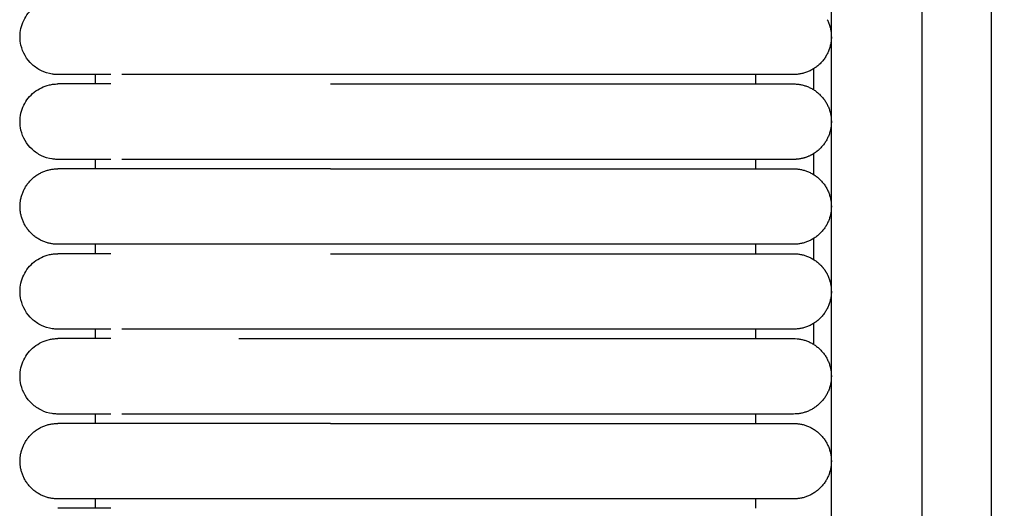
# Model space of a CAD drawing. Header units: millimetres. Extents: x -31695 to -19845, y -5614 to 7253.
# Tile 86 of 256: x -31406 to -31354, y 4838 to 4864. Entities that reach past the tile are written whole.
import ezdxf

# ---------------------------------------------------------------- set-up
doc = ezdxf.new("R2010")
doc.units = ezdxf.units.MM
doc.layers.add('2d', color=7, linetype='Continuous', true_color=0x000000)

msp = doc.modelspace()

# ---------------------------------------------------------------- linework, layer by layer
at = {"layer": '2d', "linetype": 'Continuous', "lineweight": -3}
msp.add_lwpolyline([(-31363.204, 4642.495), (-31363.204, 5407.495)], dxfattribs=at)
for points, knots in [([(-31357.749, 4624.902), (-31357.832, 4626.341), (-31357.901, 4627.78), (-31357.96, 4629.221), (-31358.024, 4630.779), (-31358.076, 4632.338), (-31358.12, 4633.897), (-31358.166, 4635.575), (-31358.204, 4637.252), (-31358.234, 4638.931), (-31358.268, 4640.756), (-31358.293, 4642.581), (-31358.313, 4644.407), (-31358.334, 4646.353), (-31358.349, 4648.299), (-31358.361, 4650.245), (-31358.373, 4652.277), (-31358.38, 4654.31), (-31358.385, 4656.342), (-31358.391, 4658.489), (-31358.393, 4660.636), (-31358.395, 4662.783), (-31358.397, 4666.01), (-31358.397, 4669.236), (-31358.397, 4672.463), (-31358.396, 4682.95), (-31358.396, 4693.438), (-31358.396, 4703.926), (-31358.396, 4715.826), (-31358.396, 4727.727), (-31358.396, 4739.627), (-31358.396, 4752.869), (-31358.396, 4766.11), (-31358.396, 4779.351), (-31358.396, 4793.947), (-31358.396, 4808.544), (-31358.396, 4823.14), (-31358.396, 4854.606), (-31358.396, 4886.071), (-31358.396, 4917.536), (-31358.396, 4950.544), (-31358.396, 4983.553), (-31358.396, 5016.561), (-31358.396, 5049.57), (-31358.396, 5082.578), (-31358.396, 5115.586), (-31358.396, 5131.318), (-31358.396, 5147.051), (-31358.396, 5162.784), (-31358.396, 5178.517), (-31358.396, 5194.251), (-31358.396, 5209.983), (-31358.396, 5217.281), (-31358.396, 5224.579), (-31358.396, 5231.877), (-31358.396, 5239.175), (-31358.396, 5246.473), (-31358.396, 5253.771), (-31358.396, 5259.091), (-31358.396, 5264.412), (-31358.396, 5269.732)], [0, 0, 0, 0, 4.32571, 4.32571, 4.32571, 9.006348, 9.006348, 9.006348, 14.041632, 14.041632, 14.041632, 19.519096, 19.519096, 19.519096, 25.35732, 25.35732, 25.35732, 31.454857, 31.454857, 31.454857, 37.895938, 37.895938, 37.895938, 47.575429, 47.575429, 47.575429, 79.038556, 79.038556, 79.038556, 114.740207, 114.740207, 114.740207, 154.464201, 154.464201, 154.464201, 198.253062, 198.253062, 198.253062, 292.648844, 292.648844, 292.648844, 391.674129, 391.674129, 391.674129, 490.698643, 490.698643, 490.698643, 537.896832, 537.896832, 537.896832, 585.096367, 585.096367, 585.096367, 606.990068, 606.990068, 606.990068, 628.884072, 628.884072, 628.884072, 644.845046, 644.845046, 644.845046, 644.845046]), ([(-31354.038, 4625.082), (-31354.121, 4626.499), (-31354.19, 4627.927), (-31354.249, 4629.346), (-31354.313, 4630.891), (-31354.365, 4632.436), (-31354.409, 4633.982), (-31354.456, 4635.649), (-31354.494, 4637.316), (-31354.525, 4638.984), (-31354.559, 4640.802), (-31354.585, 4642.619), (-31354.606, 4644.437), (-31354.628, 4646.378), (-31354.644, 4648.318), (-31354.656, 4650.259), (-31354.669, 4652.288), (-31354.677, 4654.317), (-31354.683, 4656.346), (-31354.69, 4658.491), (-31354.693, 4660.636), (-31354.695, 4662.782), (-31354.698, 4665.264), (-31354.699, 4667.746), (-31354.7, 4670.228), (-31354.7, 4670.972), (-31354.7, 4671.716), (-31354.7, 4672.46), (-31354.703, 4682.948), (-31354.706, 4693.436), (-31354.708, 4703.924), (-31354.71, 4715.824), (-31354.712, 4727.725), (-31354.714, 4739.626), (-31354.715, 4752.867), (-31354.717, 4766.109), (-31354.718, 4779.35), (-31354.719, 4793.947), (-31354.72, 4808.543), (-31354.721, 4823.14), (-31354.722, 4854.605), (-31354.723, 4886.07), (-31354.723, 4917.536), (-31354.723, 4950.544), (-31354.723, 4983.553), (-31354.723, 5016.561), (-31354.723, 5049.569), (-31354.723, 5082.578), (-31354.723, 5115.586), (-31354.723, 5131.319), (-31354.723, 5147.051), (-31354.722, 5162.784), (-31354.722, 5178.517), (-31354.721, 5194.251), (-31354.721, 5209.984), (-31354.72, 5217.282), (-31354.72, 5224.58), (-31354.719, 5231.878), (-31354.719, 5238.188), (-31354.718, 5244.497), (-31354.718, 5250.807)], [0, 0, 0, 0, 4.271346, 4.271346, 4.271346, 8.910793, 8.910793, 8.910793, 13.915218, 13.915218, 13.915218, 19.369775, 19.369775, 19.369775, 25.191998, 25.191998, 25.191998, 31.279337, 31.279337, 31.279337, 37.714779, 37.714779, 37.714779, 45.161136, 45.161136, 45.161136, 47.392834, 47.392834, 47.392834, 78.857016, 78.857016, 78.857016, 114.55941, 114.55941, 114.55941, 154.283912, 154.283912, 154.283912, 198.073133, 198.073133, 198.073133, 292.469323, 292.469323, 292.469323, 391.494727, 391.494727, 391.494727, 490.51936, 490.51936, 490.51936, 537.717708, 537.717708, 537.717708, 584.917492, 584.917492, 584.917492, 606.811354, 606.811354, 606.811354, 625.740521, 625.740521, 625.740521, 625.740521]), ([(-31404.204, 4860.995), (-31404.205, 4860.995), (-31404.205, 4860.995), (-31404.238, 4860.995), (-31404.271, 4860.996), (-31404.371, 4861.001), (-31404.437, 4861.008), (-31404.503, 4861.017), (-31404.7, 4861.047), (-31404.892, 4861.107), (-31405.072, 4861.193), (-31405.252, 4861.28), (-31405.419, 4861.393), (-31405.565, 4861.529), (-31405.857, 4861.8), (-31406.066, 4862.161), (-31406.155, 4862.55), (-31406.221, 4862.842), (-31406.221, 4863.149), (-31406.154, 4863.44), (-31406.088, 4863.732), (-31405.955, 4864.008), (-31405.768, 4864.242), (-31405.582, 4864.476), (-31405.342, 4864.667), (-31405.072, 4864.797), (-31404.937, 4864.862), (-31404.795, 4864.912), (-31404.649, 4864.945), (-31404.576, 4864.962), (-31404.503, 4864.974), (-31404.391, 4864.987), (-31404.354, 4864.99), (-31404.288, 4864.993), (-31404.232, 4864.994), (-31404.204, 4864.995)], [22.969562, 22.969562, 22.969562, 22.969562, 23.039532, 23.039532, 23.140725, 23.140725, 23.343285, 23.343285, 23.343285, 23.952277, 23.952277, 23.952277, 24.561724, 24.561724, 24.561724, 25.793474, 25.793474, 25.793474, 26.712036, 26.712036, 26.712036, 27.629944, 27.629944, 27.629944, 28.548206, 28.548206, 28.548206, 29.004407, 29.004407, 29.004407, 29.247287, 29.247287, 29.36872, 29.36872, 29.459732, 29.459732, 29.459732, 29.459732]), ([(-31401.386, 4860.995), (-31402.069, 4860.995), (-31402.631, 4860.995), (-31403.067, 4860.995), (-31403.437, 4860.995), (-31403.715, 4860.995), (-31403.904, 4860.995), (-31404.093, 4860.995), (-31404.191, 4860.995), (-31404.204, 4860.995)], [0, 0, 0, 0, 8.587775, 8.587775, 8.587775, 15.835584, 15.835584, 15.835584, 22.978171, 22.978171, 22.978171, 22.978171]), ([(-31389.743, 4860.995), (-31389.944, 4860.995), (-31390.147, 4860.995), (-31390.348, 4860.995), (-31390.549, 4860.995), (-31390.75, 4860.995), (-31390.951, 4860.995), (-31391.152, 4860.995), (-31391.353, 4860.995), (-31391.553, 4860.995), (-31391.753, 4860.995), (-31391.952, 4860.995), (-31392.151, 4860.995), (-31392.35, 4860.995), (-31392.547, 4860.995), (-31392.744, 4860.995), (-31392.94, 4860.995), (-31393.136, 4860.995), (-31393.33, 4860.995), (-31393.378, 4860.995), (-31393.427, 4860.995), (-31393.475, 4860.995), (-31393.499, 4860.995), (-31393.523, 4860.995), (-31393.547, 4860.995), (-31393.572, 4860.995), (-31393.596, 4860.995), (-31393.62, 4860.995), (-31393.716, 4860.995), (-31393.812, 4860.995), (-31393.907, 4860.995), (-31394.098, 4860.995), (-31394.287, 4860.995), (-31394.474, 4860.995), (-31394.662, 4860.995), (-31394.847, 4860.995), (-31395.029, 4860.995), (-31395.21, 4860.995), (-31395.389, 4860.995), (-31395.564, 4860.995), (-31395.739, 4860.995), (-31395.911, 4860.995), (-31396.08, 4860.995), (-31396.249, 4860.995), (-31396.414, 4860.995), (-31396.576, 4860.995), (-31396.738, 4860.995), (-31396.897, 4860.995), (-31397.052, 4860.995), (-31397.206, 4860.995), (-31397.358, 4860.995), (-31397.505, 4860.995), (-31397.652, 4860.995), (-31397.796, 4860.995), (-31397.936, 4860.995), (-31398.076, 4860.995), (-31398.212, 4860.995), (-31398.345, 4860.995), (-31398.346, 4860.995), (-31398.348, 4860.995), (-31398.356, 4860.995), (-31398.36, 4860.995), (-31398.364, 4860.995), (-31398.368, 4860.995), (-31398.376, 4860.995), (-31398.383, 4860.995), (-31398.391, 4860.995), (-31398.407, 4860.995), (-31398.422, 4860.995), (-31398.437, 4860.995), (-31398.468, 4860.995), (-31398.499, 4860.995), (-31398.53, 4860.995), (-31398.56, 4860.995), (-31398.591, 4860.995), (-31398.621, 4860.995), (-31398.636, 4860.995), (-31398.651, 4860.995), (-31398.666, 4860.995), (-31398.674, 4860.995), (-31398.682, 4860.995), (-31398.689, 4860.995), (-31398.697, 4860.995), (-31398.704, 4860.995), (-31398.712, 4860.995), (-31398.742, 4860.995), (-31398.772, 4860.995), (-31398.801, 4860.995), (-31398.831, 4860.995), (-31398.861, 4860.995), (-31398.89, 4860.995), (-31398.92, 4860.995), (-31398.949, 4860.995), (-31398.978, 4860.995), (-31398.993, 4860.995), (-31399.007, 4860.995), (-31399.022, 4860.995), (-31399.036, 4860.995), (-31399.051, 4860.995), (-31399.065, 4860.995), (-31399.123, 4860.995), (-31399.18, 4860.995), (-31399.236, 4860.995), (-31399.293, 4860.995), (-31399.348, 4860.995), (-31399.403, 4860.995), (-31399.458, 4860.995), (-31399.513, 4860.995), (-31399.566, 4860.995), (-31399.62, 4860.995), (-31399.673, 4860.995), (-31399.725, 4860.995), (-31399.751, 4860.995), (-31399.777, 4860.995), (-31399.802, 4860.995), (-31399.828, 4860.995), (-31399.854, 4860.995), (-31399.879, 4860.995), (-31399.929, 4860.995), (-31399.979, 4860.995), (-31400.028, 4860.995), (-31400.04, 4860.995), (-31400.052, 4860.995), (-31400.065, 4860.995), (-31400.068, 4860.995), (-31400.071, 4860.995), (-31400.083, 4860.995), (-31400.089, 4860.995), (-31400.095, 4860.995), (-31400.101, 4860.995), (-31400.113, 4860.995), (-31400.125, 4860.995), (-31400.137, 4860.995), (-31400.149, 4860.995), (-31400.16, 4860.995), (-31400.172, 4860.995), (-31400.184, 4860.995), (-31400.196, 4860.995), (-31400.208, 4860.995), (-31400.219, 4860.995), (-31400.231, 4860.995), (-31400.242, 4860.995), (-31400.266, 4860.995), (-31400.289, 4860.995), (-31400.311, 4860.995), (-31400.334, 4860.995), (-31400.357, 4860.995), (-31400.379, 4860.995), (-31400.401, 4860.995), (-31400.423, 4860.995), (-31400.445, 4860.995), (-31400.451, 4860.995), (-31400.456, 4860.995), (-31400.461, 4860.995), (-31400.467, 4860.995), (-31400.472, 4860.995), (-31400.478, 4860.995), (-31400.483, 4860.995), (-31400.489, 4860.995), (-31400.494, 4860.995), (-31400.499, 4860.995), (-31400.505, 4860.995), (-31400.51, 4860.995), (-31400.531, 4860.995), (-31400.553, 4860.995), (-31400.573, 4860.995), (-31400.584, 4860.995), (-31400.594, 4860.995), (-31400.605, 4860.995), (-31400.615, 4860.995), (-31400.625, 4860.995), (-31400.635, 4860.995), (-31400.64, 4860.995), (-31400.646, 4860.995), (-31400.651, 4860.995), (-31400.653, 4860.995), (-31400.656, 4860.995), (-31400.666, 4860.995), (-31400.676, 4860.995), (-31400.686, 4860.995), (-31400.696, 4860.995), (-31400.701, 4860.995), (-31400.706, 4860.995), (-31400.711, 4860.995), (-31400.716, 4860.995), (-31400.721, 4860.995), (-31400.726, 4860.995), (-31400.728, 4860.995), (-31400.731, 4860.995), (-31400.74, 4860.995), (-31400.745, 4860.995), (-31400.75, 4860.995), (-31400.809, 4860.995)], [0, 0, 0, 0, 0.610358, 0.610358, 0.610358, 1.221927, 1.221927, 1.221927, 1.83461, 1.83461, 1.83461, 2.448303, 2.448303, 2.448303, 3.0629, 3.0629, 3.0629, 3.678308, 3.678308, 3.678308, 3.832263, 3.832263, 3.832263, 3.909257, 3.909257, 3.909257, 3.986263, 3.986263, 3.986263, 4.294407, 4.294407, 4.294407, 4.911283, 4.911283, 4.911283, 5.527266, 5.527266, 5.527266, 6.137547, 6.137547, 6.137547, 6.742447, 6.742447, 6.742447, 7.342023, 7.342023, 7.342023, 7.936208, 7.936208, 7.936208, 8.524878, 8.524878, 8.524878, 9.107823, 9.107823, 9.107823, 9.684791, 9.684791, 9.684791, 9.701691, 9.701691, 9.701691, 9.718601, 9.718601, 9.718601, 9.752442, 9.752442, 9.752442, 9.820215, 9.820215, 9.820215, 9.956119, 9.956119, 9.956119, 10.092494, 10.092494, 10.092494, 10.160856, 10.160856, 10.160856, 10.19508, 10.19508, 10.19508, 10.229333, 10.229333, 10.229333, 10.36663, 10.36663, 10.36663, 10.504379, 10.504379, 10.504379, 10.642574, 10.642574, 10.642574, 10.711837, 10.711837, 10.711837, 10.781209, 10.781209, 10.781209, 11.059781, 11.059781, 11.059781, 11.340053, 11.340053, 11.340053, 11.621986, 11.621986, 11.621986, 11.905551, 11.905551, 11.905551, 12.047935, 12.047935, 12.047935, 12.190718, 12.190718, 12.190718, 12.477471, 12.477471, 12.477471, 12.549405, 12.549405, 12.549405, 12.585409, 12.585409, 12.585409, 12.621437, 12.621437, 12.621437, 12.693566, 12.693566, 12.693566, 12.765793, 12.765793, 12.765793, 12.838117, 12.838117, 12.838117, 12.910538, 12.910538, 12.910538, 13.055673, 13.055673, 13.055673, 13.201197, 13.201197, 13.201197, 13.34711, 13.34711, 13.34711, 13.38365, 13.38365, 13.38365, 13.420214, 13.420214, 13.420214, 13.456802, 13.456802, 13.456802, 13.493415, 13.493415, 13.493415, 13.64011, 13.64011, 13.64011, 13.713605, 13.713605, 13.713605, 13.787199, 13.787199, 13.787199, 13.824033, 13.824033, 13.824033, 13.860892, 13.860892, 13.860892, 13.934684, 13.934684, 13.934684, 13.971617, 13.971617, 13.971617, 14.008575, 14.008575, 14.008575, 14.045559, 14.045559, 14.045559, 14.082567, 14.082567, 14.082567, 14.082567]), ([(-31404.204, 4856.495), (-31404.205, 4856.495), (-31404.205, 4856.495), (-31404.238, 4856.495), (-31404.271, 4856.496), (-31404.371, 4856.501), (-31404.437, 4856.508), (-31404.503, 4856.517), (-31404.7, 4856.547), (-31404.892, 4856.607), (-31405.072, 4856.693), (-31405.252, 4856.78), (-31405.419, 4856.893), (-31405.565, 4857.029), (-31405.857, 4857.3), (-31406.066, 4857.661), (-31406.155, 4858.05), (-31406.221, 4858.342), (-31406.221, 4858.649), (-31406.154, 4858.94), (-31406.088, 4859.232), (-31405.955, 4859.508), (-31405.768, 4859.742), (-31405.582, 4859.976), (-31405.342, 4860.167), (-31405.072, 4860.297), (-31404.937, 4860.362), (-31404.795, 4860.412), (-31404.649, 4860.445), (-31404.576, 4860.462), (-31404.503, 4860.474), (-31404.391, 4860.487), (-31404.354, 4860.49), (-31404.288, 4860.493), (-31404.232, 4860.494), (-31404.204, 4860.495)], [22.96966, 22.96966, 22.96966, 22.96966, 23.03963, 23.03963, 23.140726, 23.140726, 23.343288, 23.343288, 23.343288, 23.952279, 23.952279, 23.952279, 24.561725, 24.561725, 24.561725, 25.793473, 25.793473, 25.793473, 26.712035, 26.712035, 26.712035, 27.629941, 27.629941, 27.629941, 28.548202, 28.548202, 28.548202, 29.004402, 29.004402, 29.004402, 29.247282, 29.247282, 29.368714, 29.368714, 29.459726, 29.459726, 29.459726, 29.459726]), ([(-31401.385, 4860.495), (-31402.071, 4860.495), (-31402.632, 4860.495), (-31403.066, 4860.495), (-31403.436, 4860.495), (-31403.715, 4860.495), (-31403.904, 4860.495), (-31404.092, 4860.495), (-31404.191, 4860.495), (-31404.204, 4860.495)], [0, 0, 0, 0, 8.649967, 8.649967, 8.649967, 15.950266, 15.950266, 15.950266, 23.144582, 23.144582, 23.144582, 23.144582]), ([(-31401.386, 4856.495), (-31402.069, 4856.495), (-31402.631, 4856.495), (-31403.067, 4856.495), (-31403.437, 4856.495), (-31403.715, 4856.495), (-31403.904, 4856.495), (-31404.093, 4856.495), (-31404.191, 4856.495), (-31404.204, 4856.495)], [0, 0, 0, 0, 8.587776, 8.587776, 8.587776, 15.835585, 15.835585, 15.835585, 22.978173, 22.978173, 22.978173, 22.978173]), ([(-31389.743, 4856.495), (-31389.944, 4856.495), (-31390.147, 4856.495), (-31390.348, 4856.495), (-31390.549, 4856.495), (-31390.75, 4856.495), (-31390.951, 4856.495), (-31391.152, 4856.495), (-31391.353, 4856.495), (-31391.553, 4856.495), (-31391.753, 4856.495), (-31391.952, 4856.495), (-31392.151, 4856.495), (-31392.35, 4856.495), (-31392.547, 4856.495), (-31392.744, 4856.495), (-31392.94, 4856.495), (-31393.136, 4856.495), (-31393.33, 4856.495), (-31393.378, 4856.495), (-31393.427, 4856.495), (-31393.475, 4856.495), (-31393.499, 4856.495), (-31393.523, 4856.495), (-31393.547, 4856.495), (-31393.572, 4856.495), (-31393.596, 4856.495), (-31393.62, 4856.495), (-31393.716, 4856.495), (-31393.812, 4856.495), (-31393.907, 4856.495), (-31394.098, 4856.495), (-31394.287, 4856.495), (-31394.474, 4856.495), (-31394.662, 4856.495), (-31394.847, 4856.495), (-31395.029, 4856.495), (-31395.21, 4856.495), (-31395.389, 4856.495), (-31395.564, 4856.495), (-31395.739, 4856.495), (-31395.911, 4856.495), (-31396.08, 4856.495), (-31396.249, 4856.495), (-31396.414, 4856.495), (-31396.576, 4856.495), (-31396.738, 4856.495), (-31396.897, 4856.495), (-31397.052, 4856.495), (-31397.206, 4856.495), (-31397.358, 4856.495), (-31397.505, 4856.495), (-31397.653, 4856.495), (-31397.797, 4856.495), (-31397.936, 4856.495), (-31398.076, 4856.495), (-31398.212, 4856.495), (-31398.345, 4856.495), (-31398.346, 4856.495), (-31398.348, 4856.495), (-31398.356, 4856.495), (-31398.36, 4856.495), (-31398.364, 4856.495), (-31398.368, 4856.495), (-31398.376, 4856.495), (-31398.383, 4856.495), (-31398.391, 4856.495), (-31398.407, 4856.495), (-31398.422, 4856.495), (-31398.437, 4856.495), (-31398.468, 4856.495), (-31398.499, 4856.495), (-31398.53, 4856.495), (-31398.56, 4856.495), (-31398.591, 4856.495), (-31398.621, 4856.495), (-31398.636, 4856.495), (-31398.651, 4856.495), (-31398.666, 4856.495), (-31398.674, 4856.495), (-31398.682, 4856.495), (-31398.689, 4856.495), (-31398.697, 4856.495), (-31398.704, 4856.495), (-31398.712, 4856.495), (-31398.742, 4856.495), (-31398.772, 4856.495), (-31398.801, 4856.495), (-31398.831, 4856.495), (-31398.861, 4856.495), (-31398.89, 4856.495), (-31398.92, 4856.495), (-31398.949, 4856.495), (-31398.978, 4856.495), (-31398.993, 4856.495), (-31399.007, 4856.495), (-31399.022, 4856.495), (-31399.036, 4856.495), (-31399.051, 4856.495), (-31399.065, 4856.495), (-31399.123, 4856.495), (-31399.18, 4856.495), (-31399.236, 4856.495), (-31399.293, 4856.495), (-31399.348, 4856.495), (-31399.403, 4856.495), (-31399.458, 4856.495), (-31399.513, 4856.495), (-31399.566, 4856.495), (-31399.62, 4856.495), (-31399.673, 4856.495), (-31399.725, 4856.495), (-31399.751, 4856.495), (-31399.777, 4856.495), (-31399.802, 4856.495), (-31399.828, 4856.495), (-31399.854, 4856.495), (-31399.879, 4856.495), (-31399.929, 4856.495), (-31399.979, 4856.495), (-31400.028, 4856.495), (-31400.04, 4856.495), (-31400.052, 4856.495), (-31400.065, 4856.495), (-31400.068, 4856.495), (-31400.071, 4856.495), (-31400.083, 4856.495), (-31400.089, 4856.495), (-31400.095, 4856.495), (-31400.101, 4856.495), (-31400.113, 4856.495), (-31400.125, 4856.495), (-31400.137, 4856.495), (-31400.149, 4856.495), (-31400.16, 4856.495), (-31400.172, 4856.495), (-31400.184, 4856.495), (-31400.196, 4856.495), (-31400.208, 4856.495), (-31400.219, 4856.495), (-31400.231, 4856.495), (-31400.242, 4856.495), (-31400.266, 4856.495), (-31400.289, 4856.495), (-31400.311, 4856.495), (-31400.334, 4856.495), (-31400.357, 4856.495), (-31400.379, 4856.495), (-31400.401, 4856.495), (-31400.423, 4856.495), (-31400.445, 4856.495), (-31400.451, 4856.495), (-31400.456, 4856.495), (-31400.461, 4856.495), (-31400.467, 4856.495), (-31400.472, 4856.495), (-31400.478, 4856.495), (-31400.483, 4856.495), (-31400.489, 4856.495), (-31400.494, 4856.495), (-31400.499, 4856.495), (-31400.505, 4856.495), (-31400.51, 4856.495), (-31400.531, 4856.495), (-31400.552, 4856.495), (-31400.573, 4856.495), (-31400.584, 4856.495), (-31400.594, 4856.495), (-31400.605, 4856.495), (-31400.615, 4856.495), (-31400.625, 4856.495), (-31400.635, 4856.495), (-31400.64, 4856.495), (-31400.646, 4856.495), (-31400.651, 4856.495), (-31400.653, 4856.495), (-31400.656, 4856.495), (-31400.666, 4856.495), (-31400.676, 4856.495), (-31400.686, 4856.495), (-31400.696, 4856.495), (-31400.701, 4856.495), (-31400.706, 4856.495), (-31400.711, 4856.495), (-31400.716, 4856.495), (-31400.721, 4856.495), (-31400.726, 4856.495), (-31400.728, 4856.495), (-31400.731, 4856.495), (-31400.74, 4856.495), (-31400.745, 4856.495), (-31400.75, 4856.495), (-31400.809, 4856.495)], [0, 0, 0, 0, 0.610358, 0.610358, 0.610358, 1.221927, 1.221927, 1.221927, 1.83461, 1.83461, 1.83461, 2.448304, 2.448304, 2.448304, 3.0629, 3.0629, 3.0629, 3.678308, 3.678308, 3.678308, 3.832264, 3.832264, 3.832264, 3.909258, 3.909258, 3.909258, 3.986264, 3.986264, 3.986264, 4.294408, 4.294408, 4.294408, 4.911284, 4.911284, 4.911284, 5.527267, 5.527267, 5.527267, 6.137548, 6.137548, 6.137548, 6.742448, 6.742448, 6.742448, 7.342024, 7.342024, 7.342024, 7.936209, 7.936209, 7.936209, 8.524879, 8.524879, 8.524879, 9.107825, 9.107825, 9.107825, 9.684793, 9.684793, 9.684793, 9.701693, 9.701693, 9.701693, 9.718602, 9.718602, 9.718602, 9.752444, 9.752444, 9.752444, 9.820217, 9.820217, 9.820217, 9.956121, 9.956121, 9.956121, 10.092495, 10.092495, 10.092495, 10.160857, 10.160857, 10.160857, 10.195081, 10.195081, 10.195081, 10.229334, 10.229334, 10.229334, 10.366631, 10.366631, 10.366631, 10.504381, 10.504381, 10.504381, 10.642575, 10.642575, 10.642575, 10.711838, 10.711838, 10.711838, 10.781211, 10.781211, 10.781211, 11.059783, 11.059783, 11.059783, 11.340055, 11.340055, 11.340055, 11.621988, 11.621988, 11.621988, 11.905552, 11.905552, 11.905552, 12.047937, 12.047937, 12.047937, 12.19072, 12.19072, 12.19072, 12.477473, 12.477473, 12.477473, 12.549406, 12.549406, 12.549406, 12.58541, 12.58541, 12.58541, 12.621438, 12.621438, 12.621438, 12.693567, 12.693567, 12.693567, 12.765794, 12.765794, 12.765794, 12.838118, 12.838118, 12.838118, 12.91054, 12.91054, 12.91054, 13.055674, 13.055674, 13.055674, 13.201198, 13.201198, 13.201198, 13.347111, 13.347111, 13.347111, 13.383651, 13.383651, 13.383651, 13.420215, 13.420215, 13.420215, 13.456803, 13.456803, 13.456803, 13.493416, 13.493416, 13.493416, 13.640111, 13.640111, 13.640111, 13.713607, 13.713607, 13.713607, 13.7872, 13.7872, 13.7872, 13.824034, 13.824034, 13.824034, 13.860893, 13.860893, 13.860893, 13.934685, 13.934685, 13.934685, 13.971618, 13.971618, 13.971618, 14.008577, 14.008577, 14.008577, 14.04556, 14.04556, 14.04556, 14.082568, 14.082568, 14.082568, 14.082568]), ([(-31404.205, 4847.495), (-31404.238, 4847.495), (-31404.271, 4847.496), (-31404.371, 4847.501), (-31404.437, 4847.508), (-31404.503, 4847.517), (-31404.7, 4847.547), (-31404.892, 4847.607), (-31405.072, 4847.693), (-31405.252, 4847.78), (-31405.419, 4847.893), (-31405.565, 4848.029), (-31405.857, 4848.3), (-31406.066, 4848.661), (-31406.155, 4849.05), (-31406.221, 4849.342), (-31406.221, 4849.649), (-31406.154, 4849.94), (-31406.088, 4850.232), (-31405.955, 4850.508), (-31405.768, 4850.742), (-31405.582, 4850.976), (-31405.342, 4851.167), (-31405.072, 4851.297), (-31404.937, 4851.362), (-31404.795, 4851.412), (-31404.649, 4851.445), (-31404.576, 4851.462), (-31404.503, 4851.474), (-31404.391, 4851.487), (-31404.354, 4851.49), (-31404.288, 4851.493), (-31404.232, 4851.494), (-31404.204, 4851.495)], [23.445705, 23.445705, 23.445705, 23.445705, 23.445744, 23.445744, 23.44582, 23.44582, 23.44582, 24.04618, 24.04618, 24.04618, 24.646988, 24.646988, 24.646988, 25.861277, 25.861277, 25.861277, 26.766818, 26.766818, 26.766818, 27.671714, 27.671714, 27.671714, 28.576959, 28.576959, 28.576959, 29.026693, 29.026693, 29.026693, 29.266131, 29.266131, 29.385842, 29.385842, 29.475563, 29.475563, 29.475563, 29.475563]), ([(-31401.385, 4851.495), (-31402.071, 4851.495), (-31402.632, 4851.495), (-31403.066, 4851.495), (-31403.436, 4851.495), (-31403.715, 4851.495), (-31403.904, 4851.495), (-31404.092, 4851.495), (-31404.191, 4851.495), (-31404.204, 4851.495)], [0, 0, 0, 0, 8.649967, 8.649967, 8.649967, 15.950266, 15.950266, 15.950266, 23.144582, 23.144582, 23.144582, 23.144582]), ([(-31401.386, 4847.495), (-31402.069, 4847.495), (-31402.631, 4847.495), (-31403.067, 4847.495), (-31403.437, 4847.495), (-31403.715, 4847.495), (-31403.904, 4847.495), (-31404.093, 4847.495), (-31404.191, 4847.495), (-31404.204, 4847.495)], [0, 0, 0, 0, 8.587778, 8.587778, 8.587778, 15.835588, 15.835588, 15.835588, 22.978178, 22.978178, 22.978178, 22.978178]), ([(-31389.743, 4847.495), (-31389.944, 4847.495), (-31390.147, 4847.495), (-31390.348, 4847.495), (-31390.549, 4847.495), (-31390.75, 4847.495), (-31390.951, 4847.495), (-31391.152, 4847.495), (-31391.353, 4847.495), (-31391.553, 4847.495), (-31391.753, 4847.495), (-31391.952, 4847.495), (-31392.151, 4847.495), (-31392.35, 4847.495), (-31392.547, 4847.495), (-31392.744, 4847.495), (-31392.94, 4847.495), (-31393.136, 4847.495), (-31393.33, 4847.495), (-31393.378, 4847.495), (-31393.427, 4847.495), (-31393.475, 4847.495), (-31393.499, 4847.495), (-31393.523, 4847.495), (-31393.547, 4847.495), (-31393.572, 4847.495), (-31393.596, 4847.495), (-31393.62, 4847.495), (-31393.716, 4847.495), (-31393.812, 4847.495), (-31393.907, 4847.495), (-31394.098, 4847.495), (-31394.287, 4847.495), (-31394.474, 4847.495), (-31394.662, 4847.495), (-31394.847, 4847.495), (-31395.029, 4847.495), (-31395.21, 4847.495), (-31395.389, 4847.495), (-31395.564, 4847.495), (-31395.739, 4847.495), (-31395.911, 4847.495), (-31396.08, 4847.495), (-31396.249, 4847.495), (-31396.414, 4847.495), (-31396.576, 4847.495), (-31396.738, 4847.495), (-31396.897, 4847.495), (-31397.052, 4847.495), (-31397.206, 4847.495), (-31397.358, 4847.495), (-31397.505, 4847.495), (-31397.653, 4847.495), (-31397.797, 4847.495), (-31397.936, 4847.495), (-31398.076, 4847.495), (-31398.212, 4847.495), (-31398.345, 4847.495), (-31398.346, 4847.495), (-31398.348, 4847.495), (-31398.356, 4847.495), (-31398.36, 4847.495), (-31398.364, 4847.495), (-31398.368, 4847.495), (-31398.376, 4847.495), (-31398.383, 4847.495), (-31398.391, 4847.495), (-31398.407, 4847.495), (-31398.422, 4847.495), (-31398.437, 4847.495), (-31398.468, 4847.495), (-31398.499, 4847.495), (-31398.53, 4847.495), (-31398.56, 4847.495), (-31398.591, 4847.495), (-31398.621, 4847.495), (-31398.636, 4847.495), (-31398.651, 4847.495), (-31398.666, 4847.495), (-31398.674, 4847.495), (-31398.682, 4847.495), (-31398.689, 4847.495), (-31398.697, 4847.495), (-31398.704, 4847.495), (-31398.712, 4847.495), (-31398.742, 4847.495), (-31398.772, 4847.495), (-31398.801, 4847.495), (-31398.831, 4847.495), (-31398.861, 4847.495), (-31398.89, 4847.495), (-31398.92, 4847.495), (-31398.949, 4847.495), (-31398.978, 4847.495), (-31398.993, 4847.495), (-31399.007, 4847.495), (-31399.022, 4847.495), (-31399.036, 4847.495), (-31399.051, 4847.495), (-31399.065, 4847.495), (-31399.123, 4847.495), (-31399.18, 4847.495), (-31399.236, 4847.495), (-31399.293, 4847.495), (-31399.348, 4847.495), (-31399.403, 4847.495), (-31399.458, 4847.495), (-31399.513, 4847.495), (-31399.566, 4847.495), (-31399.62, 4847.495), (-31399.673, 4847.495), (-31399.725, 4847.495), (-31399.751, 4847.495), (-31399.777, 4847.495), (-31399.802, 4847.495), (-31399.828, 4847.495), (-31399.854, 4847.495), (-31399.879, 4847.495), (-31399.929, 4847.495), (-31399.979, 4847.495), (-31400.028, 4847.495), (-31400.04, 4847.495), (-31400.052, 4847.495), (-31400.065, 4847.495), (-31400.068, 4847.495), (-31400.071, 4847.495), (-31400.083, 4847.495), (-31400.089, 4847.495), (-31400.095, 4847.495), (-31400.101, 4847.495), (-31400.113, 4847.495), (-31400.125, 4847.495), (-31400.137, 4847.495), (-31400.149, 4847.495), (-31400.16, 4847.495), (-31400.172, 4847.495), (-31400.184, 4847.495), (-31400.196, 4847.495), (-31400.208, 4847.495), (-31400.219, 4847.495), (-31400.231, 4847.495), (-31400.242, 4847.495), (-31400.266, 4847.495), (-31400.289, 4847.495), (-31400.311, 4847.495), (-31400.334, 4847.495), (-31400.357, 4847.495), (-31400.379, 4847.495), (-31400.401, 4847.495), (-31400.423, 4847.495), (-31400.445, 4847.495), (-31400.451, 4847.495), (-31400.456, 4847.495), (-31400.461, 4847.495), (-31400.467, 4847.495), (-31400.472, 4847.495), (-31400.478, 4847.495), (-31400.483, 4847.495), (-31400.489, 4847.495), (-31400.494, 4847.495), (-31400.499, 4847.495), (-31400.505, 4847.495), (-31400.51, 4847.495), (-31400.531, 4847.495), (-31400.552, 4847.495), (-31400.573, 4847.495), (-31400.584, 4847.495), (-31400.594, 4847.495), (-31400.605, 4847.495), (-31400.615, 4847.495), (-31400.625, 4847.495), (-31400.635, 4847.495), (-31400.64, 4847.495), (-31400.646, 4847.495), (-31400.651, 4847.495), (-31400.653, 4847.495), (-31400.656, 4847.495), (-31400.666, 4847.495), (-31400.676, 4847.495), (-31400.686, 4847.495), (-31400.696, 4847.495), (-31400.701, 4847.495), (-31400.706, 4847.495), (-31400.711, 4847.495), (-31400.716, 4847.495), (-31400.721, 4847.495), (-31400.726, 4847.495), (-31400.728, 4847.495), (-31400.731, 4847.495), (-31400.74, 4847.495), (-31400.745, 4847.495), (-31400.75, 4847.495), (-31400.809, 4847.495)], [0, 0, 0, 0, 0.610358, 0.610358, 0.610358, 1.221927, 1.221927, 1.221927, 1.834611, 1.834611, 1.834611, 2.448304, 2.448304, 2.448304, 3.0629, 3.0629, 3.0629, 3.678309, 3.678309, 3.678309, 3.832264, 3.832264, 3.832264, 3.909258, 3.909258, 3.909258, 3.986264, 3.986264, 3.986264, 4.294408, 4.294408, 4.294408, 4.911284, 4.911284, 4.911284, 5.527267, 5.527267, 5.527267, 6.137549, 6.137549, 6.137549, 6.742448, 6.742448, 6.742448, 7.342024, 7.342024, 7.342024, 7.936209, 7.936209, 7.936209, 8.52488, 8.52488, 8.52488, 9.107825, 9.107825, 9.107825, 9.684793, 9.684793, 9.684793, 9.701693, 9.701693, 9.701693, 9.718602, 9.718602, 9.718602, 9.752444, 9.752444, 9.752444, 9.820217, 9.820217, 9.820217, 9.956121, 9.956121, 9.956121, 10.092496, 10.092496, 10.092496, 10.160857, 10.160857, 10.160857, 10.195082, 10.195082, 10.195082, 10.229335, 10.229335, 10.229335, 10.366632, 10.366632, 10.366632, 10.504381, 10.504381, 10.504381, 10.642576, 10.642576, 10.642576, 10.711839, 10.711839, 10.711839, 10.781211, 10.781211, 10.781211, 11.059783, 11.059783, 11.059783, 11.340055, 11.340055, 11.340055, 11.621988, 11.621988, 11.621988, 11.905553, 11.905553, 11.905553, 12.047937, 12.047937, 12.047937, 12.19072, 12.19072, 12.19072, 12.477473, 12.477473, 12.477473, 12.549407, 12.549407, 12.549407, 12.58541, 12.58541, 12.58541, 12.621438, 12.621438, 12.621438, 12.693568, 12.693568, 12.693568, 12.765794, 12.765794, 12.765794, 12.838118, 12.838118, 12.838118, 12.91054, 12.91054, 12.91054, 13.055674, 13.055674, 13.055674, 13.201198, 13.201198, 13.201198, 13.347112, 13.347112, 13.347112, 13.383651, 13.383651, 13.383651, 13.420215, 13.420215, 13.420215, 13.456804, 13.456804, 13.456804, 13.493417, 13.493417, 13.493417, 13.640111, 13.640111, 13.640111, 13.713607, 13.713607, 13.713607, 13.7872, 13.7872, 13.7872, 13.824035, 13.824035, 13.824035, 13.860894, 13.860894, 13.860894, 13.934685, 13.934685, 13.934685, 13.971619, 13.971619, 13.971619, 14.008577, 14.008577, 14.008577, 14.04556, 14.04556, 14.04556, 14.082568, 14.082568, 14.082568, 14.082568]), ([(-31404.204, 4842.995), (-31404.205, 4842.995), (-31404.205, 4842.995), (-31404.238, 4842.995), (-31404.271, 4842.996), (-31404.371, 4843.001), (-31404.437, 4843.008), (-31404.503, 4843.017), (-31404.7, 4843.047), (-31404.892, 4843.107), (-31405.072, 4843.193), (-31405.252, 4843.28), (-31405.419, 4843.393), (-31405.565, 4843.529), (-31405.857, 4843.8), (-31406.066, 4844.161), (-31406.155, 4844.55), (-31406.221, 4844.842), (-31406.221, 4845.149), (-31406.154, 4845.44), (-31406.088, 4845.732), (-31405.955, 4846.008), (-31405.768, 4846.242), (-31405.582, 4846.476), (-31405.342, 4846.667), (-31405.072, 4846.797), (-31404.937, 4846.862), (-31404.795, 4846.912), (-31404.649, 4846.945), (-31404.576, 4846.962), (-31404.503, 4846.974), (-31404.391, 4846.987), (-31404.354, 4846.99), (-31404.288, 4846.993), (-31404.232, 4846.994), (-31404.204, 4846.995)], [22.969644, 22.969644, 22.969644, 22.969644, 23.039614, 23.039614, 23.14076, 23.14076, 23.343319, 23.343319, 23.343319, 23.952308, 23.952308, 23.952308, 24.561751, 24.561751, 24.561751, 25.793493, 25.793493, 25.793493, 26.71205, 26.71205, 26.71205, 27.629952, 27.629952, 27.629952, 28.548208, 28.548208, 28.548208, 29.004407, 29.004407, 29.004407, 29.247285, 29.247285, 29.368717, 29.368717, 29.459728, 29.459728, 29.459728, 29.459728]), ([(-31401.385, 4846.995), (-31402.071, 4846.995), (-31402.632, 4846.995), (-31403.066, 4846.995), (-31403.436, 4846.995), (-31403.715, 4846.995), (-31403.904, 4846.995), (-31404.092, 4846.995), (-31404.191, 4846.995), (-31404.204, 4846.995)], [0, 0, 0, 0, 8.649967, 8.649967, 8.649967, 15.950267, 15.950267, 15.950267, 23.144582, 23.144582, 23.144582, 23.144582]), ([(-31394.606, 4846.995), (-31393.783, 4846.995), (-31392.944, 4846.995), (-31391.26, 4846.995), (-31390.461, 4846.995), (-31389.087, 4846.995), (-31388.534, 4846.995), (-31387.986, 4846.995)], [-1.819189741, -1.819189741, -1.819189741, -1.819189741, -1.816099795, -1.816099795, -1.813289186, -1.813289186, -1.811378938, -1.811378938, -1.811378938, -1.811378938]), ([(-31401.386, 4842.995), (-31402.069, 4842.995), (-31402.631, 4842.995), (-31403.067, 4842.995), (-31403.437, 4842.995), (-31403.715, 4842.995), (-31403.904, 4842.995), (-31404.093, 4842.995), (-31404.191, 4842.995), (-31404.204, 4842.995)], [0, 0, 0, 0, 8.587778, 8.587778, 8.587778, 15.835589, 15.835589, 15.835589, 22.97818, 22.97818, 22.97818, 22.97818]), ([(-31389.743, 4842.995), (-31389.945, 4842.995), (-31390.146, 4842.995), (-31390.348, 4842.995), (-31390.549, 4842.995), (-31390.75, 4842.995), (-31390.951, 4842.995), (-31391.152, 4842.995), (-31391.353, 4842.995), (-31391.553, 4842.995), (-31391.753, 4842.995), (-31391.952, 4842.995), (-31392.151, 4842.995), (-31392.35, 4842.995), (-31392.547, 4842.995), (-31392.744, 4842.995), (-31392.94, 4842.995), (-31393.136, 4842.995), (-31393.33, 4842.995), (-31393.378, 4842.995), (-31393.427, 4842.995), (-31393.475, 4842.995), (-31393.499, 4842.995), (-31393.523, 4842.995), (-31393.547, 4842.995), (-31393.572, 4842.995), (-31393.596, 4842.995), (-31393.62, 4842.995), (-31393.716, 4842.995), (-31393.812, 4842.995), (-31393.907, 4842.995), (-31394.098, 4842.995), (-31394.287, 4842.995), (-31394.474, 4842.995), (-31394.662, 4842.995), (-31394.847, 4842.995), (-31395.029, 4842.995), (-31395.21, 4842.995), (-31395.389, 4842.995), (-31395.564, 4842.995), (-31395.739, 4842.995), (-31395.911, 4842.995), (-31396.08, 4842.995), (-31396.249, 4842.995), (-31396.414, 4842.995), (-31396.576, 4842.995), (-31396.738, 4842.995), (-31396.897, 4842.995), (-31397.052, 4842.995), (-31397.206, 4842.995), (-31397.358, 4842.995), (-31397.505, 4842.995), (-31397.653, 4842.995), (-31397.797, 4842.995), (-31397.936, 4842.995), (-31398.076, 4842.995), (-31398.212, 4842.995), (-31398.345, 4842.995), (-31398.346, 4842.995), (-31398.348, 4842.995), (-31398.356, 4842.995), (-31398.36, 4842.995), (-31398.364, 4842.995), (-31398.368, 4842.995), (-31398.376, 4842.995), (-31398.383, 4842.995), (-31398.391, 4842.995), (-31398.407, 4842.995), (-31398.422, 4842.995), (-31398.437, 4842.995), (-31398.468, 4842.995), (-31398.499, 4842.995), (-31398.53, 4842.995), (-31398.56, 4842.995), (-31398.591, 4842.995), (-31398.621, 4842.995), (-31398.636, 4842.995), (-31398.651, 4842.995), (-31398.666, 4842.995), (-31398.674, 4842.995), (-31398.682, 4842.995), (-31398.689, 4842.995), (-31398.697, 4842.995), (-31398.704, 4842.995), (-31398.712, 4842.995), (-31398.742, 4842.995), (-31398.772, 4842.995), (-31398.801, 4842.995), (-31398.831, 4842.995), (-31398.861, 4842.995), (-31398.89, 4842.995), (-31398.92, 4842.995), (-31398.949, 4842.995), (-31398.978, 4842.995), (-31398.993, 4842.995), (-31399.007, 4842.995), (-31399.022, 4842.995), (-31399.036, 4842.995), (-31399.051, 4842.995), (-31399.065, 4842.995), (-31399.123, 4842.995), (-31399.18, 4842.995), (-31399.236, 4842.995), (-31399.293, 4842.995), (-31399.348, 4842.995), (-31399.403, 4842.995), (-31399.458, 4842.995), (-31399.513, 4842.995), (-31399.566, 4842.995), (-31399.62, 4842.995), (-31399.673, 4842.995), (-31399.725, 4842.995), (-31399.751, 4842.995), (-31399.777, 4842.995), (-31399.802, 4842.995), (-31399.828, 4842.995), (-31399.853, 4842.995), (-31399.879, 4842.995), (-31399.929, 4842.995), (-31399.979, 4842.995), (-31400.028, 4842.995), (-31400.04, 4842.995), (-31400.052, 4842.995), (-31400.065, 4842.995), (-31400.068, 4842.995), (-31400.071, 4842.995), (-31400.083, 4842.995), (-31400.089, 4842.995), (-31400.095, 4842.995), (-31400.101, 4842.995), (-31400.113, 4842.995), (-31400.125, 4842.995), (-31400.137, 4842.995), (-31400.149, 4842.995), (-31400.16, 4842.995), (-31400.172, 4842.995), (-31400.184, 4842.995), (-31400.196, 4842.995), (-31400.208, 4842.995), (-31400.219, 4842.995), (-31400.231, 4842.995), (-31400.242, 4842.995), (-31400.266, 4842.995), (-31400.289, 4842.995), (-31400.311, 4842.995), (-31400.334, 4842.995), (-31400.357, 4842.995), (-31400.379, 4842.995), (-31400.401, 4842.995), (-31400.423, 4842.995), (-31400.445, 4842.995), (-31400.451, 4842.995), (-31400.456, 4842.995), (-31400.461, 4842.995), (-31400.467, 4842.995), (-31400.472, 4842.995), (-31400.478, 4842.995), (-31400.483, 4842.995), (-31400.489, 4842.995), (-31400.494, 4842.995), (-31400.499, 4842.995), (-31400.505, 4842.995), (-31400.51, 4842.995), (-31400.531, 4842.995), (-31400.552, 4842.995), (-31400.573, 4842.995), (-31400.584, 4842.995), (-31400.594, 4842.995), (-31400.605, 4842.995), (-31400.615, 4842.995), (-31400.625, 4842.995), (-31400.635, 4842.995), (-31400.64, 4842.995), (-31400.646, 4842.995), (-31400.651, 4842.995), (-31400.653, 4842.995), (-31400.656, 4842.995), (-31400.666, 4842.995), (-31400.676, 4842.995), (-31400.686, 4842.995), (-31400.696, 4842.995), (-31400.701, 4842.995), (-31400.706, 4842.995), (-31400.711, 4842.995), (-31400.716, 4842.995), (-31400.721, 4842.995), (-31400.726, 4842.995), (-31400.728, 4842.995), (-31400.731, 4842.995), (-31400.74, 4842.995), (-31400.745, 4842.995), (-31400.75, 4842.995), (-31400.809, 4842.995)], [1.757749, 1.757749, 1.757749, 1.757749, 2.369514, 2.369514, 2.369514, 2.981082, 2.981082, 2.981082, 3.593765, 3.593765, 3.593765, 4.207458, 4.207458, 4.207458, 4.822054, 4.822054, 4.822054, 5.437461, 5.437461, 5.437461, 5.591416, 5.591416, 5.591416, 5.668411, 5.668411, 5.668411, 5.745416, 5.745416, 5.745416, 6.05356, 6.05356, 6.05356, 6.670436, 6.670436, 6.670436, 7.286417, 7.286417, 7.286417, 7.896699, 7.896699, 7.896699, 8.501597, 8.501597, 8.501597, 9.101173, 9.101173, 9.101173, 9.695358, 9.695358, 9.695358, 10.284027, 10.284027, 10.284027, 10.866972, 10.866972, 10.866972, 11.44394, 11.44394, 11.44394, 11.46084, 11.46084, 11.46084, 11.477749, 11.477749, 11.477749, 11.511591, 11.511591, 11.511591, 11.579364, 11.579364, 11.579364, 11.715267, 11.715267, 11.715267, 11.851642, 11.851642, 11.851642, 11.920004, 11.920004, 11.920004, 11.954228, 11.954228, 11.954228, 11.988481, 11.988481, 11.988481, 12.125778, 12.125778, 12.125778, 12.263527, 12.263527, 12.263527, 12.401721, 12.401721, 12.401721, 12.470984, 12.470984, 12.470984, 12.540356, 12.540356, 12.540356, 12.818928, 12.818928, 12.818928, 13.0992, 13.0992, 13.0992, 13.381133, 13.381133, 13.381133, 13.664697, 13.664697, 13.664697, 13.807081, 13.807081, 13.807081, 13.949864, 13.949864, 13.949864, 14.236617, 14.236617, 14.236617, 14.30855, 14.30855, 14.30855, 14.344554, 14.344554, 14.344554, 14.380582, 14.380582, 14.380582, 14.452711, 14.452711, 14.452711, 14.524938, 14.524938, 14.524938, 14.597262, 14.597262, 14.597262, 14.669684, 14.669684, 14.669684, 14.814818, 14.814818, 14.814818, 14.960342, 14.960342, 14.960342, 15.106255, 15.106255, 15.106255, 15.142794, 15.142794, 15.142794, 15.179358, 15.179358, 15.179358, 15.215947, 15.215947, 15.215947, 15.25256, 15.25256, 15.25256, 15.399254, 15.399254, 15.399254, 15.472749, 15.472749, 15.472749, 15.546343, 15.546343, 15.546343, 15.583177, 15.583177, 15.583177, 15.620036, 15.620036, 15.620036, 15.693828, 15.693828, 15.693828, 15.730761, 15.730761, 15.730761, 15.767719, 15.767719, 15.767719, 15.804703, 15.804703, 15.804703, 15.841711, 15.841711, 15.841711, 15.841711]), ([(-31401.385, 4837.995), (-31402.071, 4837.995), (-31402.632, 4837.995), (-31403.066, 4837.995), (-31403.436, 4837.995), (-31403.715, 4837.995), (-31403.904, 4837.995), (-31404.092, 4837.995), (-31404.191, 4837.995), (-31404.204, 4837.995)], [0, 0, 0, 0, 8.649967, 8.649967, 8.649967, 15.950267, 15.950267, 15.950267, 23.144583, 23.144583, 23.144583, 23.144583])]:
    msp.add_open_spline(points, degree=3, knots=knots, dxfattribs=at)
for points, weights, knots in [([(-31363.422, 4863.903), (-31363.204, 4863.475), (-31363.204, 4862.995), (-31363.204, 4860.995), (-31365.204, 4860.995)], [0.874965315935, 0.909550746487, 1, 0.707106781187, 1], [14.737798, 14.737798, 14.737798, 15.707963, 15.707963, 18.849556, 18.849556, 18.849556]), ([(-31365.204, 4860.995), (-31365.204, 4860.995), (-31367.255, 4860.995), (-31369.305, 4860.995), (-31372.204, 4860.995)], [1, 0.853553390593, 0.853553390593, 0.853553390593, 1], [0, 0, 0, 5.79899, 5.79899, 11.59798, 11.59798, 11.59798]), ([(-31372.204, 4860.495), (-31369.305, 4860.495), (-31367.255, 4860.495), (-31365.204, 4860.495), (-31365.204, 4860.495)], [1, 0.853553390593, 0.853553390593, 0.853553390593, 1], [0, 0, 0, 5.79899, 5.79899, 11.59798, 11.59798, 11.59798]), ([(-31365.204, 4860.495), (-31364.376, 4860.495), (-31363.79, 4859.909), (-31363.204, 4859.323), (-31363.204, 4858.495), (-31363.204, 4857.667), (-31363.79, 4857.081), (-31364.014, 4856.857), (-31364.296, 4856.713)], [1, 0.853553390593, 0.853553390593, 0.853553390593, 1, 0.853553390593, 0.853553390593, 0.853553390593, 0.874965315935], [0, 0, 0, 1.656854, 1.656854, 3.313708, 3.313708, 4.970563, 4.970563, 5.604101, 5.604101, 5.604101]), ([(-31365.204, 4856.495), (-31365.204, 4856.495), (-31367.255, 4856.495), (-31369.305, 4856.495), (-31372.204, 4856.495)], [1, 0.853553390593, 0.853553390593, 0.853553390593, 1], [0, 0, 0, 5.79899, 5.79899, 11.59798, 11.59798, 11.59798]), ([(-31404.204, 4851.995), (-31406.204, 4851.995), (-31406.204, 4853.995), (-31406.204, 4855.995), (-31404.204, 4855.995)], [1, 0.707106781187, 1, 0.707106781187, 1], [0, 0, 0, 1.570796, 1.570796, 3.141593, 3.141593, 3.141593]), ([(-31389.743, 4855.995), (-31394.714, 4855.995), (-31398.229, 4855.995), (-31400.58, 4855.995), (-31401.385, 4855.995)], [1, 0.853553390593, 0.853553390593, 0.853553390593, 0.919067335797], [0, 0, 0, 9.941125, 9.941125, 16.590224, 16.590224, 16.590224]), ([(-31372.204, 4855.995), (-31369.305, 4855.995), (-31367.255, 4855.995), (-31365.204, 4855.995), (-31365.204, 4855.995)], [1, 0.853553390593, 0.853553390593, 0.853553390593, 1], [0, 0, 0, 5.79899, 5.79899, 11.59798, 11.59798, 11.59798]), ([(-31365.204, 4855.995), (-31363.204, 4855.995), (-31363.204, 4853.995), (-31363.204, 4851.995), (-31365.204, 4851.995)], [1, 0.707106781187, 1, 0.707106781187, 1], [6.283185, 6.283185, 6.283185, 9.424778, 9.424778, 12.566371, 12.566371, 12.566371]), ([(-31389.743, 4851.995), (-31394.714, 4851.995), (-31398.229, 4851.995), (-31400.58, 4851.995), (-31401.385, 4851.995)], [1, 0.853553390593, 0.853553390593, 0.853553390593, 0.919067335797], [0, 0, 0, 9.941125, 9.941125, 16.590224, 16.590224, 16.590224]), ([(-31365.204, 4851.995), (-31365.204, 4851.995), (-31367.255, 4851.995), (-31369.305, 4851.995), (-31372.204, 4851.995)], [1, 0.853553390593, 0.853553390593, 0.853553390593, 1], [0, 0, 0, 5.79899, 5.79899, 11.59798, 11.59798, 11.59798]), ([(-31372.204, 4851.495), (-31369.305, 4851.495), (-31367.255, 4851.495), (-31365.204, 4851.495), (-31365.204, 4851.495)], [1, 0.853553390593, 0.853553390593, 0.853553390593, 1], [0, 0, 0, 5.79899, 5.79899, 11.59798, 11.59798, 11.59798]), ([(-31365.204, 4851.495), (-31364.376, 4851.495), (-31363.79, 4850.909), (-31363.566, 4850.685), (-31363.422, 4850.403)], [1, 0.853553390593, 0.853553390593, 0.853553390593, 0.874965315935], [0, 0, 0, 1.656854, 1.656854, 2.290392, 2.290392, 2.290392]), ([(-31363.422, 4850.403), (-31363.204, 4849.975), (-31363.204, 4849.495), (-31363.204, 4847.495), (-31365.204, 4847.495)], [0.874965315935, 0.909550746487, 1, 0.707106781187, 1], [14.737798, 14.737798, 14.737798, 15.707963, 15.707963, 18.849556, 18.849556, 18.849556]), ([(-31365.204, 4847.495), (-31365.204, 4847.495), (-31367.255, 4847.495), (-31369.305, 4847.495), (-31372.204, 4847.495)], [1, 0.853553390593, 0.853553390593, 0.853553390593, 1], [0, 0, 0, 5.79899, 5.79899, 11.59798, 11.59798, 11.59798]), ([(-31372.204, 4846.995), (-31369.305, 4846.995), (-31367.255, 4846.995), (-31365.204, 4846.995), (-31365.204, 4846.995)], [1, 0.853553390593, 0.853553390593, 0.853553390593, 1], [0, 0, 0, 5.79899, 5.79899, 11.59798, 11.59798, 11.59798]), ([(-31365.204, 4846.995), (-31363.204, 4846.995), (-31363.204, 4844.995), (-31363.204, 4842.995), (-31365.204, 4842.995)], [1, 0.707106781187, 1, 0.707106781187, 1], [12.566371, 12.566371, 12.566371, 15.707963, 15.707963, 18.849556, 18.849556, 18.849556]), ([(-31365.204, 4842.995), (-31365.204, 4842.995), (-31367.255, 4842.995), (-31369.305, 4842.995), (-31372.204, 4842.995)], [1, 0.853553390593, 0.853553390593, 0.853553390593, 1], [0, 0, 0, 5.79899, 5.79899, 11.59798, 11.59798, 11.59798]), ([(-31404.204, 4838.495), (-31406.204, 4838.495), (-31406.204, 4840.495), (-31406.204, 4842.495), (-31404.204, 4842.495)], [1, 0.707106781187, 1, 0.707106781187, 1], [0, 0, 0, 1.570796, 1.570796, 3.141593, 3.141593, 3.141593]), ([(-31389.743, 4842.495), (-31394.714, 4842.495), (-31398.229, 4842.495), (-31400.58, 4842.495), (-31401.385, 4842.495)], [1, 0.853553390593, 0.853553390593, 0.853553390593, 0.919067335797], [0, 0, 0, 9.941125, 9.941125, 16.590224, 16.590224, 16.590224]), ([(-31372.204, 4842.495), (-31369.305, 4842.495), (-31367.255, 4842.495), (-31365.204, 4842.495), (-31365.204, 4842.495)], [1, 0.853553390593, 0.853553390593, 0.853553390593, 1], [0, 0, 0, 5.79899, 5.79899, 11.59798, 11.59798, 11.59798]), ([(-31365.204, 4842.495), (-31363.204, 4842.495), (-31363.204, 4840.495), (-31363.204, 4838.495), (-31365.204, 4838.495)], [1, 0.707106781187, 1, 0.707106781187, 1], [6.283185, 6.283185, 6.283185, 9.424778, 9.424778, 12.566371, 12.566371, 12.566371]), ([(-31389.743, 4838.495), (-31394.714, 4838.495), (-31398.229, 4838.495), (-31400.58, 4838.495), (-31401.385, 4838.495)], [1, 0.853553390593, 0.853553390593, 0.853553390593, 0.919067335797], [0, 0, 0, 9.941125, 9.941125, 16.590224, 16.590224, 16.590224]), ([(-31365.204, 4838.495), (-31365.204, 4838.495), (-31367.255, 4838.495), (-31369.305, 4838.495), (-31372.204, 4838.495)], [1, 0.853553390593, 0.853553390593, 0.853553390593, 1], [0, 0, 0, 5.79899, 5.79899, 11.59798, 11.59798, 11.59798])]:
    msp.add_rational_spline(points, weights, degree=2, knots=knots, dxfattribs=at)
for points, degree in [([(-31402.204, 4860.495), (-31402.204, 4860.745), (-31402.204, 4860.995)], 2), ([(-31372.204, 4860.995), (-31380.974, 4860.995), (-31389.743, 4860.995)], 2), ([(-31367.204, 4860.495), (-31367.204, 4860.745), (-31367.204, 4860.995)], 2), ([(-31364.135, 4860.185), (-31364.135, 4860.558), (-31364.135, 4860.932), (-31364.135, 4861.305)], 3), ([(-31389.743, 4860.495), (-31380.974, 4860.495), (-31372.204, 4860.495)], 2), ([(-31364.135, 4855.685), (-31364.135, 4856.058), (-31364.135, 4856.432), (-31364.135, 4856.806)], 3), ([(-31402.204, 4855.995), (-31402.204, 4856.245), (-31402.204, 4856.495)], 2), ([(-31372.204, 4856.495), (-31380.974, 4856.495), (-31389.743, 4856.495)], 2), ([(-31367.204, 4855.995), (-31367.204, 4856.245), (-31367.204, 4856.495)], 2), ([(-31389.743, 4855.995), (-31380.974, 4855.995), (-31372.204, 4855.995)], 2), ([(-31402.204, 4851.495), (-31402.204, 4851.745), (-31402.204, 4851.995)], 2), ([(-31372.204, 4851.995), (-31380.974, 4851.995), (-31389.743, 4851.995)], 2), ([(-31367.204, 4851.495), (-31367.204, 4851.745), (-31367.204, 4851.995)], 2), ([(-31364.135, 4851.185), (-31364.135, 4851.558), (-31364.135, 4851.932), (-31364.135, 4852.305)], 3), ([(-31389.743, 4851.495), (-31380.974, 4851.495), (-31372.204, 4851.495)], 2), ([(-31402.204, 4846.995), (-31402.204, 4847.245), (-31402.204, 4847.495)], 2), ([(-31372.204, 4847.495), (-31380.974, 4847.495), (-31389.743, 4847.495)], 2), ([(-31367.204, 4846.995), (-31367.204, 4847.245), (-31367.204, 4847.495)], 2), ([(-31364.135, 4846.685), (-31364.135, 4847.058), (-31364.135, 4847.432), (-31364.135, 4847.806)], 3), ([(-31387.986, 4846.995), (-31380.095, 4846.995), (-31372.204, 4846.995)], 2), ([(-31402.204, 4842.495), (-31402.204, 4842.745), (-31402.204, 4842.995)], 2), ([(-31372.204, 4842.995), (-31380.974, 4842.995), (-31389.743, 4842.995)], 2), ([(-31367.204, 4842.495), (-31367.204, 4842.745), (-31367.204, 4842.995)], 2), ([(-31389.743, 4842.495), (-31380.974, 4842.495), (-31372.204, 4842.495)], 2), ([(-31402.204, 4837.995), (-31402.204, 4838.245), (-31402.204, 4838.495)], 2), ([(-31372.204, 4838.495), (-31380.974, 4838.495), (-31389.743, 4838.495)], 2), ([(-31367.204, 4837.995), (-31367.204, 4838.245), (-31367.204, 4838.495)], 2)]:
    msp.add_open_spline(points, degree=degree, dxfattribs=at)
for points, weights in [([(-31364.296, 4856.713), (-31364.724, 4856.495), (-31365.204, 4856.495)], [0.874965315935, 0.909550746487, 1]), ([(-31401.385, 4855.995), (-31404.204, 4855.995), (-31404.204, 4855.995)], [0.919067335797, 0.951503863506, 1]), ([(-31401.385, 4851.995), (-31404.204, 4851.995), (-31404.204, 4851.995)], [0.919067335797, 0.951503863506, 1]), ([(-31401.385, 4842.495), (-31404.204, 4842.495), (-31404.204, 4842.495)], [0.919067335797, 0.951503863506, 1]), ([(-31401.385, 4838.495), (-31404.204, 4838.495), (-31404.204, 4838.495)], [0.919067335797, 0.951503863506, 1])]:
    msp.add_rational_spline(points, weights, degree=2, dxfattribs=at)

doc.saveas('drawing.dxf')
